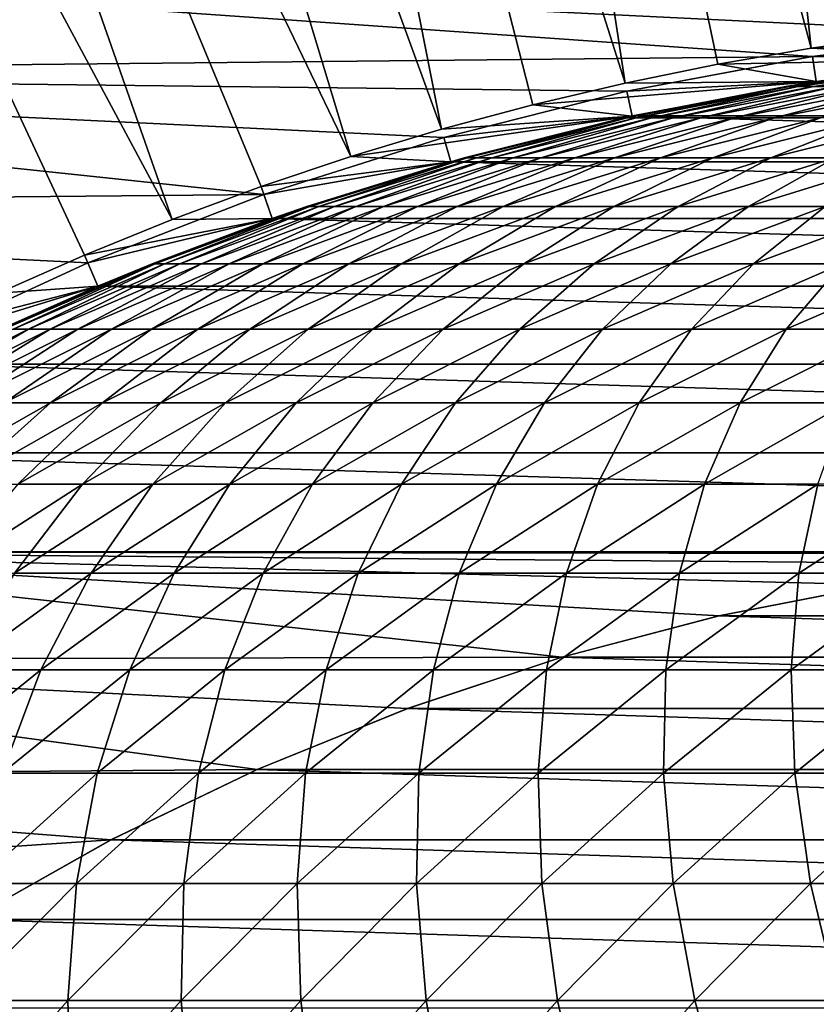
# Model space of a CAD drawing. Header units: metres. Extents: x -24 to 236, y -24 to 24.
# Tile 55 of 256: x -3.74 to -1.38, y 6.16 to 9.08. Entities that reach past the tile are written whole.
import ezdxf

# ---------------------------------------------------------------- set-up
doc = ezdxf.new("R2010")
doc.units = ezdxf.units.M
doc.layers.add('solid_10392024', color=7, linetype='CONTINUOUS')

msp = doc.modelspace()

# ---------------------------------------------------------------- linework, layer by layer
at = {"layer": 'solid_10392024'}
for points in [[(-1.936805, 13.966345, 4.4), (-0.839321, 9.061184, 9.4), (-1.164514, 14.051829, 4.4)], [(-2.703121, 13.838466, 4.4), (-1.395959, 8.992279, 9.4), (-1.936805, 13.966345, 4.4)], [(-1.936805, 13.966345, 4.4), (-1.395959, 8.992279, 9.4), (-1.11822, 9.030998, 9.4)], [(-1.936805, 13.966345, 4.4), (-1.11822, 9.030998, 9.4), (-0.839321, 9.061184, 9.4)], [(-3.46125, 13.668568, 4.4), (-1.946592, 8.889324, 9.4), (-2.703121, 13.838466, 4.4)], [(-2.703121, 13.838466, 4.4), (-1.946592, 8.889324, 9.4), (-1.671865, 8.945097, 9.4)], [(-2.703121, 13.838466, 4.4), (-1.671865, 8.945097, 9.4), (-1.395959, 8.992279, 9.4)], [(-4.2089, 13.45716, 4.4), (-2.490623, 8.752522, 9.4), (-3.46125, 13.668568, 4.4)], [(-3.46125, 13.668568, 4.4), (-2.490623, 8.752522, 9.4), (-2.21978, 8.825068, 9.4)], [(-3.46125, 13.668568, 4.4), (-2.21978, 8.825068, 9.4), (-1.946592, 8.889324, 9.4)], [(-4.943922, 13.204834, 4.4), (-2.758617, 8.671787, 9.4), (-4.2089, 13.45716, 4.4)], [(-4.2089, 13.45716, 4.4), (-2.758617, 8.671787, 9.4), (-2.490623, 8.752522, 9.4)], [(-5.663982, 12.912371, 4.4), (-3.287559, 8.485365, 9.4), (-4.943922, 13.204834, 4.4)], [(-4.943922, 13.204834, 4.4), (-3.287559, 8.485365, 9.4), (-3.024445, 8.582664, 9.4)], [(-4.943922, 13.204834, 4.4), (-3.024445, 8.582664, 9.4), (-2.758617, 8.671787, 9.4)], [(-5.663982, 12.912371, 4.4), (-3.803255, 8.267102, 9.4), (-3.547225, 8.380164, 9.4)], [(-5.663982, 12.912371, 4.4), (-3.547225, 8.380164, 9.4), (-3.287559, 8.485365, 9.4)], [(-1.392217, 8.967558), (-6.398346, 8.916892), (-5.858806, 9.280356)], [(6.398346, 8.916892), (-5.858806, 9.280356), (5.858806, 9.280356)], [(0.279591, 9.070678), (-5.858806, 9.280356), (6.398346, 8.916892)], [(-0.279591, 9.070678), (-5.858806, 9.280356), (0.279591, 9.070678)], [(-0.836992, 9.036287), (-5.858806, 9.280356), (-0.279591, 9.070678)], [(-1.392217, 8.967558), (-5.858806, 9.280356), (-0.836992, 9.036287)], [(-1.392124, 8.967575, 0.009358), (-1.392217, 8.967558), (-0.836992, 9.036287)], [(-0.837015, 9.03629, 0.009358), (-1.392124, 8.967575, 0.009358), (-0.836992, 9.036287)], [(-0.277191, 8.995729, 0.009358), (-1.392124, 8.967575, 0.009358), (-0.837015, 9.03629, 0.009358)], [(1.11822, 9.030998, 9.4), (-1.11822, 9.030998, 9.4), (-1.395959, 8.992279, 9.4)], [(-0.277191, 8.995729, 9.4), (1.11822, 9.030998, 9.4), (-1.395959, 8.992279, 9.4)], [(-0.83047, 8.961599, 9.4), (-1.395959, 8.992279, 9.4), (-1.671865, 8.945097, 9.4)], [(-0.83047, 8.961599, 9.4), (-0.277191, 8.995729, 9.4), (-1.395959, 8.992279, 9.4)], [(-0.83047, 8.961599, 0.009358), (-1.392124, 8.967575, 0.009358), (-0.277191, 8.995729, 0.009358)], [(-1.941347, 8.864882), (-6.398346, 8.916892), (-1.392217, 8.967558)], [(-1.941245, 8.864903, 0.009358), (-1.941347, 8.864882), (-1.392217, 8.967558)], [(-1.392124, 8.967575, 0.009358), (-1.941245, 8.864903, 0.009358), (-1.392217, 8.967558)], [(-1.380554, 8.893479, 0.009358), (-1.941245, 8.864903, 0.009358), (-1.392124, 8.967575, 0.009358)], [(-1.380554, 8.893479, 9.4), (-0.83047, 8.961599, 9.4), (-1.671865, 8.945097, 9.4)], [(-1.380554, 8.893479, 0.009358), (-1.392124, 8.967575, 0.009358), (-0.83047, 8.961599, 0.009358)], [(-0.830415, 8.961608, 57.5), (-0.83047, 8.961599, 9.4), (-1.380554, 8.893479, 9.4)], [(-0.987609, 8.945648, 57.5), (-0.830415, 8.961608, 57.5), (-1.380554, 8.893479, 9.4)], [(-1.380317, 8.893538), (-1.380554, 8.893479, 0.009358), (-0.83047, 8.961599, 0.009358)], [(-1.380554, 8.893479, 9.4), (-1.671865, 8.945097, 9.4), (-1.946592, 8.889324, 9.4)], [(-1.46185, 8.878983, 61.280434), (-0.978515, 8.945651, 61.278111), (-0.987609, 8.945648, 57.5)], [(-1.46185, 8.878983, 61.280434), (-1.434563, 8.878989, 65.060341), (-0.978515, 8.945651, 61.278111)], [(-1.46185, 8.878983, 61.280434), (-0.987609, 8.945648, 57.5), (-1.380525, 8.893489, 57.5)], [(-1.434563, 8.878989, 65.060341), (-0.951245, 8.945657, 65.055695), (-0.978515, 8.945651, 61.278111)], [(-1.434563, 8.878989, 65.060341), (-1.389105, 8.878996, 68.839195), (-0.951245, 8.945657, 65.055695)], [(-1.389105, 8.878996, 68.839195), (-0.905814, 8.945663, 68.83223), (-0.951245, 8.945657, 65.055695)], [(-1.389105, 8.878996, 68.839195), (-1.325492, 8.879004, 72.616478), (-0.905814, 8.945663, 68.83223)], [(-1.380525, 8.893489, 57.5), (-0.987609, 8.945648, 57.5), (-1.380554, 8.893479, 9.4)], [(-3.016048, 8.559123), (-6.915138, 8.522408), (-6.398346, 8.916892)], [(-2.483817, 8.728465), (-6.398346, 8.916892), (-1.941347, 8.864882)], [(-3.016048, 8.559123), (-6.398346, 8.916892), (-2.483817, 8.728465)], [(-1.380554, 8.893479, 9.4), (-1.946592, 8.889324, 9.4), (-2.21978, 8.825068, 9.4)], [(-1.925383, 8.791632, 9.4), (-1.380554, 8.893479, 9.4), (-2.21978, 8.825068, 9.4)], [(-1.925383, 8.791632, 0.009358), (-1.941245, 8.864903, 0.009358), (-1.380554, 8.893479, 0.009358)], [(-1.380525, 8.893489, 57.5), (-1.380554, 8.893479, 9.4), (-1.925383, 8.791632, 9.4)], [(-1.470949, 8.878982, 57.5), (-1.380525, 8.893489, 57.5), (-1.925383, 8.791632, 9.4)], [(-1.924624, 8.79179), (-1.925383, 8.791632, 0.009358), (-1.380554, 8.893479, 0.009358)], [(-1.380317, 8.893538), (-1.924624, 8.79179), (-1.380554, 8.893479, 0.009358)], [(1.924624, 8.79179), (-1.924624, 8.79179), (-1.380317, 8.893538)], [(-1.470949, 8.878982, 57.5), (-1.46185, 8.878983, 61.280434), (-1.380525, 8.893489, 57.5)], [(-2.483781, 8.728477, 0.009358), (-2.483817, 8.728465), (-1.941347, 8.864882)], [(-1.941245, 8.864903, 0.009358), (-2.483781, 8.728477, 0.009358), (-1.941347, 8.864882)], [(-1.925383, 8.791632, 0.009358), (-2.483781, 8.728477, 0.009358), (-1.941245, 8.864903, 0.009358)], [(-1.940861, 8.786221, 61.282738), (-1.46185, 8.878983, 61.280434), (-1.470949, 8.878982, 57.5)], [(-1.940861, 8.786221, 61.282738), (-1.913558, 8.786226, 65.064949), (-1.46185, 8.878983, 61.280434)], [(-1.940861, 8.786221, 61.282738), (-1.470949, 8.878982, 57.5), (-1.925398, 8.791635, 57.5)], [(-1.925398, 8.791635, 57.5), (-1.470949, 8.878982, 57.5), (-1.925383, 8.791632, 9.4)], [(-1.913558, 8.786226, 65.064949), (-1.434563, 8.878989, 65.060341), (-1.46185, 8.878983, 61.280434)], [(-1.913558, 8.786226, 65.064949), (-1.868072, 8.786233, 68.846107), (-1.434563, 8.878989, 65.060341)], [(-1.868072, 8.786233, 68.846107), (-1.389105, 8.878996, 68.839195), (-1.434563, 8.878989, 65.060341)], [(-1.868072, 8.786233, 68.846107), (-1.804421, 8.78624, 72.625694), (-1.389105, 8.878996, 68.839195)], [(-1.804421, 8.78624, 72.625694), (-1.325492, 8.879004, 72.616478), (-1.389105, 8.878996, 68.839195)], [(-1.804421, 8.78624, 72.625694), (-1.722621, 8.786245, 76.403191), (-1.325492, 8.879004, 72.616478)], [(-1.722621, 8.786245, 76.403191), (-1.243742, 8.879008, 76.39167), (-1.325492, 8.879004, 72.616478)], [(-1.722621, 8.786245, 76.403191), (-1.622689, 8.786248, 80.178062), (-1.243742, 8.879008, 76.39167)], [(-1.622689, 8.786248, 80.178062), (-1.143871, 8.879011, 80.16423), (-1.243742, 8.879008, 76.39167)], [(-1.622689, 8.786248, 80.178062), (-1.504641, 8.786249, 83.949799), (-1.143871, 8.879011, 80.16423)], [(-1.504641, 8.786249, 83.949799), (-1.025895, 8.879012, 83.933655), (-1.143871, 8.879011, 80.16423)], [(-1.504641, 8.786249, 83.949799), (-1.368493, 8.786246, 87.717865), (-1.025895, 8.879012, 83.933655)], [(-1.925383, 8.791632, 9.4), (-2.21978, 8.825068, 9.4), (-2.490623, 8.752522, 9.4)], [(-1.925383, 8.791632, 9.4), (-2.490623, 8.752522, 9.4), (-2.758617, 8.671787, 9.4)], [(-2.462918, 8.656441, 9.4), (-1.925383, 8.791632, 9.4), (-2.758617, 8.671787, 9.4)], [(-2.462918, 8.656441, 0.009358), (-2.483781, 8.728477, 0.009358), (-1.925383, 8.791632, 0.009358)], [(-1.925398, 8.791635, 57.5), (-1.925383, 8.791632, 9.4), (-2.462918, 8.656441, 9.4)], [(-1.949966, 8.786219, 57.5), (-1.925398, 8.791635, 57.5), (-2.462918, 8.656441, 9.4)], [(-2.462766, 8.656474), (-2.462918, 8.656441, 0.009358), (-1.925383, 8.791632, 0.009358)], [(-2.423252, 8.667632, 57.5), (-1.949966, 8.786219, 57.5), (-2.462918, 8.656441, 9.4)], [(-1.924624, 8.79179), (-2.462766, 8.656474), (-1.925383, 8.791632, 0.009358)], [(2.462766, 8.656474), (-2.462766, 8.656474), (-1.924624, 8.79179)], [(-2.414142, 8.667635, 61.285011), (-1.949966, 8.786219, 57.5), (-2.423252, 8.667632, 57.5)], [(-2.414142, 8.667635, 61.285011), (-1.940861, 8.786221, 61.282738), (-1.949966, 8.786219, 57.5)], [(-2.414142, 8.667635, 61.285011), (-2.386822, 8.66764, 65.069496), (-1.940861, 8.786221, 61.282738)], [(-2.386822, 8.66764, 65.069496), (-1.913558, 8.786226, 65.064949), (-1.940861, 8.786221, 61.282738)], [(-2.386822, 8.66764, 65.069496), (-2.341309, 8.667647, 68.852928), (-1.913558, 8.786226, 65.064949)], [(-2.341309, 8.667647, 68.852928), (-1.868072, 8.786233, 68.846107), (-1.913558, 8.786226, 65.064949)], [(-2.341309, 8.667647, 68.852928), (-2.27762, 8.667654, 72.634796), (-1.868072, 8.786233, 68.846107)], [(-2.27762, 8.667654, 72.634796), (-1.804421, 8.78624, 72.625694), (-1.868072, 8.786233, 68.846107)], [(-2.27762, 8.667654, 72.634796), (-2.195771, 8.667659, 76.414566), (-1.804421, 8.78624, 72.625694)], [(-2.195771, 8.667659, 76.414566), (-1.722621, 8.786245, 76.403191), (-1.804421, 8.78624, 72.625694)], [(-2.195771, 8.667659, 76.414566), (-2.095778, 8.667662, 80.191727), (-1.722621, 8.786245, 76.403191)], [(-2.095778, 8.667662, 80.191727), (-1.622689, 8.786248, 80.178062), (-1.722621, 8.786245, 76.403191)], [(-2.095778, 8.667662, 80.191727), (-1.977659, 8.667663, 83.965744), (-1.622689, 8.786248, 80.178062)], [(-1.977659, 8.667663, 83.965744), (-1.504641, 8.786249, 83.949799), (-1.622689, 8.786248, 80.178062)], [(-1.977659, 8.667663, 83.965744), (-1.841428, 8.66766, 87.736099), (-1.504641, 8.786249, 83.949799)], [(-1.949966, 8.786219, 57.5), (-1.940861, 8.786221, 61.282738), (-1.925398, 8.791635, 57.5)], [(2.462766, 8.656474), (-1.924624, 8.79179), (1.924624, 8.79179)], [(-1.841428, 8.66766, 87.736099), (-1.368493, 8.786246, 87.717865), (-1.504641, 8.786249, 83.949799)], [(-1.841428, 8.66766, 87.736099), (-1.687104, 8.667656, 91.502274), (-1.368493, 8.786246, 87.717865)], [(-1.687104, 8.667656, 91.502274), (-1.214263, 8.786242, 91.48175), (-1.368493, 8.786246, 87.717865)], [(-1.687104, 8.667656, 91.502274), (-1.514702, 8.66765, 95.263741), (-1.214263, 8.786242, 91.48175)], [(-1.514702, 8.66765, 95.263741), (-1.041966, 8.786236, 95.240921), (-1.214263, 8.786242, 91.48175)], [(-1.514702, 8.66765, 95.263741), (-1.324239, 8.667644, 99.019981), (-1.041966, 8.786236, 95.240921)], [(-2.483781, 8.728477, 0.009358), (-3.016136, 8.559085, 0.009358), (-2.483817, 8.728465)], [(-2.462918, 8.656441, 0.009358), (-3.016136, 8.559085, 0.009358), (-2.483781, 8.728477, 0.009358)], [(-3.016136, 8.559085, 0.009358), (-3.016048, 8.559123), (-2.483817, 8.728465)], [(-2.462918, 8.656441, 9.4), (-2.758617, 8.671787, 9.4), (-3.024445, 8.582664, 9.4)], [(-2.991145, 8.488405, 9.4), (-2.462918, 8.656441, 9.4), (-3.024445, 8.582664, 9.4)], [(-2.991145, 8.488405, 0.009358), (-3.016136, 8.559085, 0.009358), (-2.462918, 8.656441, 0.009358)], [(-2.462766, 8.656474), (-2.991777, 8.488186), (-2.462918, 8.656441, 0.009358)], [(2.991777, 8.488186), (-2.991777, 8.488186), (-2.462766, 8.656474)], [(-2.991777, 8.488186), (-2.991145, 8.488405, 0.009358), (-2.462918, 8.656441, 0.009358)], [(-2.462967, 8.656431, 57.5), (-2.462918, 8.656441, 9.4), (-2.991145, 8.488405, 9.4)], [(-2.889416, 8.523572, 57.5), (-2.462967, 8.656431, 57.5), (-2.991145, 8.488405, 9.4)], [(-2.889416, 8.523572, 57.5), (-2.8803, 8.523574, 61.287251), (-2.462967, 8.656431, 57.5)], [(-2.8803, 8.523574, 61.287251), (-2.414142, 8.667635, 61.285011), (-2.423252, 8.667632, 57.5)], [(-2.8803, 8.523574, 61.287251), (-2.852965, 8.52358, 65.073975), (-2.414142, 8.667635, 61.285011)], [(-2.8803, 8.523574, 61.287251), (-2.423252, 8.667632, 57.5), (-2.462967, 8.656431, 57.5)], [(-2.852965, 8.52358, 65.073975), (-2.386822, 8.66764, 65.069496), (-2.414142, 8.667635, 61.285011)], [(-2.852965, 8.52358, 65.073975), (-2.807425, 8.523586, 68.859657), (-2.386822, 8.66764, 65.069496)], [(-2.807425, 8.523586, 68.859657), (-2.341309, 8.667647, 68.852928), (-2.386822, 8.66764, 65.069496)], [(-2.807425, 8.523586, 68.859657), (-2.743699, 8.523593, 72.643761), (-2.341309, 8.667647, 68.852928)], [(-2.743699, 8.523593, 72.643761), (-2.27762, 8.667654, 72.634796), (-2.341309, 8.667647, 68.852928)], [(-2.743699, 8.523593, 72.643761), (-2.661801, 8.523598, 76.425781), (-2.27762, 8.667654, 72.634796)], [(-2.661801, 8.523598, 76.425781), (-2.195771, 8.667659, 76.414566), (-2.27762, 8.667654, 72.634796)], [(-2.661801, 8.523598, 76.425781), (-2.561749, 8.523601, 80.205185), (-2.195771, 8.667659, 76.414566)], [(-2.561749, 8.523601, 80.205185), (-2.095778, 8.667662, 80.191727), (-2.195771, 8.667659, 76.414566)], [(-2.561749, 8.523601, 80.205185), (-2.443559, 8.523602, 83.981453), (-2.095778, 8.667662, 80.191727)], [(-2.462967, 8.656431, 57.5), (-2.423252, 8.667632, 57.5), (-2.462918, 8.656441, 9.4)], [(2.991777, 8.488186), (-2.462766, 8.656474), (2.462766, 8.656474)], [(-2.443559, 8.523602, 83.981453), (-1.977659, 8.667663, 83.965744), (-2.095778, 8.667662, 80.191727)], [(-2.443559, 8.523602, 83.981453), (-2.307247, 8.5236, 87.754059), (-1.977659, 8.667663, 83.965744)], [(-2.307247, 8.5236, 87.754059), (-1.841428, 8.66766, 87.736099), (-1.977659, 8.667663, 83.965744)], [(-2.307247, 8.5236, 87.754059), (-2.15283, 8.523595, 91.522491), (-1.841428, 8.66766, 87.736099)], [(-2.15283, 8.523595, 91.522491), (-1.687104, 8.667656, 91.502274), (-1.841428, 8.66766, 87.736099)], [(-2.15283, 8.523595, 91.522491), (-1.980324, 8.523589, 95.286224), (-1.687104, 8.667656, 91.502274)], [(-1.980324, 8.523589, 95.286224), (-1.514702, 8.66765, 95.263741), (-1.687104, 8.667656, 91.502274)], [(-1.980324, 8.523589, 95.286224), (-1.789746, 8.523582, 99.044731), (-1.514702, 8.66765, 95.263741)], [(-1.789746, 8.523582, 99.044731), (-1.324239, 8.667644, 99.019981), (-1.514702, 8.66765, 95.263741)], [(-1.789746, 8.523582, 99.044731), (-1.581111, 8.523578, 102.797493), (-1.324239, 8.667644, 99.019981)], [(-1.581111, 8.523578, 102.797493), (-1.115731, 8.667638, 102.77047), (-1.324239, 8.667644, 99.019981)], [(-1.581111, 8.523578, 102.797493), (-1.354437, 8.523575, 106.543983), (-1.115731, 8.667638, 102.77047)], [(-2.991145, 8.488405, 9.4), (-3.024445, 8.582664, 9.4), (-3.287559, 8.485365, 9.4)], [(-3.537282, 8.357227), (-6.915138, 8.522408), (-3.016048, 8.559123)], [(-3.016136, 8.559085, 0.009358), (-3.53748, 8.357141, 0.009358), (-3.537282, 8.357227)], [(-2.991145, 8.488405, 0.009358), (-3.53748, 8.357141, 0.009358), (-3.016136, 8.559085, 0.009358)], [(-3.016136, 8.559085, 0.009358), (-3.537282, 8.357227), (-3.016048, 8.559123)], [(-4.044928, 8.123631), (-6.915138, 8.522408), (-3.537282, 8.357227)], [(-3.337967, 8.354463, 61.289452), (-2.8803, 8.523574, 61.287251), (-2.889416, 8.523572, 57.5)], [(-3.337967, 8.354463, 61.289452), (-3.310616, 8.354467, 65.078377), (-2.8803, 8.523574, 61.287251)], [(-3.337967, 8.354463, 61.289452), (-2.889416, 8.523572, 57.5), (-2.991193, 8.48839, 57.5)], [(-3.310616, 8.354467, 65.078377), (-2.852965, 8.52358, 65.073975), (-2.8803, 8.523574, 61.287251)], [(-3.310616, 8.354467, 65.078377), (-3.26505, 8.354474, 68.866257), (-2.852965, 8.52358, 65.073975)], [(-3.26505, 8.354474, 68.866257), (-2.807425, 8.523586, 68.859657), (-2.852965, 8.52358, 65.073975)], [(-3.26505, 8.354474, 68.866257), (-3.201286, 8.354481, 72.652565), (-2.807425, 8.523586, 68.859657)], [(-3.201286, 8.354481, 72.652565), (-2.743699, 8.523593, 72.643761), (-2.807425, 8.523586, 68.859657)], [(-3.201286, 8.354481, 72.652565), (-3.119341, 8.354486, 76.436783), (-2.743699, 8.523593, 72.643761)], [(-3.119341, 8.354486, 76.436783), (-2.661801, 8.523598, 76.425781), (-2.743699, 8.523593, 72.643761)], [(-3.119341, 8.354486, 76.436783), (-3.019231, 8.354488, 80.218399), (-2.661801, 8.523598, 76.425781)], [(-3.019231, 8.354488, 80.218399), (-2.561749, 8.523601, 80.205185), (-2.661801, 8.523598, 76.425781)], [(-3.019231, 8.354488, 80.218399), (-2.900972, 8.354489, 83.996872), (-2.561749, 8.523601, 80.205185)], [(-2.991193, 8.48839, 57.5), (-2.889416, 8.523572, 57.5), (-2.991145, 8.488405, 9.4)], [(-2.900972, 8.354489, 83.996872), (-2.443559, 8.523602, 83.981453), (-2.561749, 8.523601, 80.205185)], [(-2.900972, 8.354489, 83.996872), (-2.76458, 8.354487, 87.771698), (-2.443559, 8.523602, 83.981453)], [(-2.76458, 8.354487, 87.771698), (-2.307247, 8.5236, 87.754059), (-2.443559, 8.523602, 83.981453)], [(-2.76458, 8.354487, 87.771698), (-2.610072, 8.354483, 91.542343), (-2.307247, 8.5236, 87.754059)], [(-2.610072, 8.354483, 91.542343), (-2.15283, 8.523595, 91.522491), (-2.307247, 8.5236, 87.754059)], [(-2.610072, 8.354483, 91.542343), (-2.437464, 8.354477, 95.308296), (-2.15283, 8.523595, 91.522491)], [(-2.437464, 8.354477, 95.308296), (-1.980324, 8.523589, 95.286224), (-2.15283, 8.523595, 91.522491)], [(-2.437464, 8.354477, 95.308296), (-2.246773, 8.354471, 99.069023), (-1.980324, 8.523589, 95.286224)], [(-2.246773, 8.354471, 99.069023), (-1.789746, 8.523582, 99.044731), (-1.980324, 8.523589, 95.286224)], [(-2.246773, 8.354471, 99.069023), (-2.038014, 8.354465, 102.824013), (-1.789746, 8.523582, 99.044731)], [(-2.038014, 8.354465, 102.824013), (-1.581111, 8.523578, 102.797493), (-1.789746, 8.523582, 99.044731)], [(-2.038014, 8.354465, 102.824013), (-1.811205, 8.354463, 106.572746), (-1.581111, 8.523578, 102.797493)], [(-1.811205, 8.354463, 106.572746), (-1.354437, 8.523575, 106.543983), (-1.581111, 8.523578, 102.797493)], [(-1.811205, 8.354463, 106.572746), (-1.566363, 8.354465, 110.31469), (-1.354437, 8.523575, 106.543983)], [(-1.566363, 8.354465, 110.31469), (-1.109742, 8.523577, 110.283691), (-1.354437, 8.523575, 106.543983)], [(-1.566363, 8.354465, 110.31469), (-1.303525, 8.354471, 114.049347), (-1.109742, 8.523577, 110.283691)], [(-2.991145, 8.488405, 9.4), (-3.287559, 8.485365, 9.4), (-3.547225, 8.380164, 9.4)], [(-3.508083, 8.288145, 9.4), (-2.991145, 8.488405, 9.4), (-3.547225, 8.380164, 9.4)], [(-3.508083, 8.288145, 0.009358), (-3.53748, 8.357141, 0.009358), (-2.991145, 8.488405, 0.009358)], [(-2.991777, 8.488186), (-3.508648, 8.287905), (-3.508083, 8.288145, 0.009358)], [(3.508648, 8.287905), (-3.508648, 8.287905), (-2.991777, 8.488186)], [(-2.991193, 8.48839, 57.5), (-2.991145, 8.488405, 9.4), (-3.508083, 8.288145, 9.4)], [(-2.991777, 8.488186), (-3.508083, 8.288145, 0.009358), (-2.991145, 8.488405, 0.009358)], [(-3.347088, 8.35446, 57.5), (-2.991193, 8.48839, 57.5), (-3.508083, 8.288145, 9.4)], [(-3.347088, 8.35446, 57.5), (-3.337967, 8.354463, 61.289452), (-2.991193, 8.48839, 57.5)], [(3.508648, 8.287905), (-2.991777, 8.488186), (2.991777, 8.488186)], [(-3.508083, 8.288145, 9.4), (-3.547225, 8.380164, 9.4), (-3.803255, 8.267102, 9.4)], [(-3.53748, 8.357141, 0.009358), (-4.04501, 8.1236, 0.009358), (-4.044928, 8.123631)], [(-3.508083, 8.288145, 0.009358), (-4.04501, 8.1236, 0.009358), (-3.53748, 8.357141, 0.009358)], [(-3.53748, 8.357141, 0.009358), (-4.044928, 8.123631), (-3.537282, 8.357227)], [(-3.785796, 8.160796, 61.291603), (-3.337967, 8.354463, 61.289452), (-3.347088, 8.35446, 57.5)], [(-3.785796, 8.160796, 61.291603), (-3.75843, 8.160802, 65.08268), (-3.337967, 8.354463, 61.289452)], [(-3.785796, 8.160796, 61.291603), (-3.347088, 8.35446, 57.5), (-3.508073, 8.28815, 57.5)], [(-3.75843, 8.160802, 65.08268), (-3.310616, 8.354467, 65.078377), (-3.337967, 8.354463, 61.289452)], [(-3.75843, 8.160802, 65.08268), (-3.712838, 8.160809, 68.872711), (-3.310616, 8.354467, 65.078377)], [(-3.712838, 8.160809, 68.872711), (-3.26505, 8.354474, 68.866257), (-3.310616, 8.354467, 65.078377)], [(-3.712838, 8.160809, 68.872711), (-3.649039, 8.160814, 72.661179), (-3.26505, 8.354474, 68.866257)], [(-3.649039, 8.160814, 72.661179), (-3.201286, 8.354481, 72.652565), (-3.26505, 8.354474, 68.866257)], [(-3.649039, 8.160814, 72.661179), (-3.567047, 8.160819, 76.447556), (-3.201286, 8.354481, 72.652565)], [(-3.567047, 8.160819, 76.447556), (-3.119341, 8.354486, 76.436783), (-3.201286, 8.354481, 72.652565)], [(-3.567047, 8.160819, 76.447556), (-3.46688, 8.160822, 80.231323), (-3.119341, 8.354486, 76.436783)], [(-3.508073, 8.28815, 57.5), (-3.347088, 8.35446, 57.5), (-3.508083, 8.288145, 9.4)], [(-3.46688, 8.160822, 80.231323), (-3.019231, 8.354488, 80.218399), (-3.119341, 8.354486, 76.436783)], [(-3.46688, 8.160822, 80.231323), (-3.348553, 8.160823, 84.011963), (-3.019231, 8.354488, 80.218399)], [(-3.348553, 8.160823, 84.011963), (-2.900972, 8.354489, 83.996872), (-3.019231, 8.354488, 80.218399)], [(-3.348553, 8.160823, 84.011963), (-3.212083, 8.160821, 87.788948), (-2.900972, 8.354489, 83.996872)], [(-3.212083, 8.160821, 87.788948), (-2.76458, 8.354487, 87.771698), (-2.900972, 8.354489, 83.996872)], [(-3.212083, 8.160821, 87.788948), (-3.057486, 8.160816, 91.561768), (-2.76458, 8.354487, 87.771698)], [(-3.057486, 8.160816, 91.561768), (-2.610072, 8.354483, 91.542343), (-2.76458, 8.354487, 87.771698)], [(-3.057486, 8.160816, 91.561768), (-2.884778, 8.16081, 95.329887), (-2.610072, 8.354483, 91.542343)], [(-2.884778, 8.16081, 95.329887), (-2.437464, 8.354477, 95.308296), (-2.610072, 8.354483, 91.542343)], [(-2.884778, 8.16081, 95.329887), (-2.693976, 8.160805, 99.092796), (-2.437464, 8.354477, 95.308296)], [(-2.693976, 8.160805, 99.092796), (-2.246773, 8.354471, 99.069023), (-2.437464, 8.354477, 95.308296)], [(-2.693976, 8.160805, 99.092796), (-2.485096, 8.1608, 102.849976), (-2.246773, 8.354471, 99.069023)], [(-2.485096, 8.1608, 102.849976), (-2.038014, 8.354465, 102.824013), (-2.246773, 8.354471, 99.069023)], [(-2.485096, 8.1608, 102.849976), (-2.258154, 8.160797, 106.600891), (-2.038014, 8.354465, 102.824013)], [(-2.258154, 8.160797, 106.600891), (-1.811205, 8.354463, 106.572746), (-2.038014, 8.354465, 102.824013)], [(-2.258154, 8.160797, 106.600891), (-2.013169, 8.160799, 110.345032), (-1.811205, 8.354463, 106.572746)], [(-2.013169, 8.160799, 110.345032), (-1.566363, 8.354465, 110.31469), (-1.811205, 8.354463, 106.572746)], [(-2.013169, 8.160799, 110.345032), (-1.750177, 8.160805, 114.081879), (-1.566363, 8.354465, 110.31469)], [(-1.750177, 8.160805, 114.081879), (-1.303525, 8.354471, 114.049347), (-1.566363, 8.354465, 110.31469)], [(-1.750177, 8.160805, 114.081879), (-1.469226, 8.160812, 117.810936), (-1.303525, 8.354471, 114.049347)], [(-1.469226, 8.160812, 117.810936), (-1.022741, 8.354479, 117.776192), (-1.303525, 8.354471, 114.049347)], [(-1.469226, 8.160812, 117.810936), (-1.170365, 8.16082, 121.531685), (-1.022741, 8.354479, 117.776192)], [(-3.508083, 8.288145, 9.4), (-3.803255, 8.267102, 9.4), (-4.056153, 8.145979, 9.4)], [(-4.011693, 8.056443, 9.4), (-3.508083, 8.288145, 9.4), (-4.056153, 8.145979, 9.4)], [(-4.011693, 8.056443, 0.009358), (-4.04501, 8.1236, 0.009358), (-3.508083, 8.288145, 0.009358)], [(-3.508073, 8.28815, 57.5), (-3.508083, 8.288145, 9.4), (-4.011693, 8.056443, 9.4)], [(-3.794922, 8.160794, 57.5), (-3.508073, 8.28815, 57.5), (-4.011693, 8.056443, 9.4)], [(-4.011116, 8.056745), (-4.011693, 8.056443, 0.009358), (-3.508083, 8.288145, 0.009358)], [(-3.508648, 8.287905), (-4.011116, 8.056745), (-3.508083, 8.288145, 0.009358)], [(4.011116, 8.056745), (-4.011116, 8.056745), (-3.508648, 8.287905)], [(-3.794922, 8.160794, 57.5), (-3.785796, 8.160796, 61.291603), (-3.508073, 8.28815, 57.5)], [(4.011116, 8.056745), (-3.508648, 8.287905), (3.508648, 8.287905)], [(-4.149475, 7.943157, 68.879013), (-3.712838, 8.160809, 68.872711), (-3.75843, 8.160802, 65.08268)], [(-4.149475, 7.943157, 68.879013), (-4.085639, 7.943163, 72.669579), (-3.712838, 8.160809, 68.872711)], [(-4.085639, 7.943163, 72.669579), (-3.649039, 8.160814, 72.661179), (-3.712838, 8.160809, 68.872711)], [(-4.085639, 7.943163, 72.669579), (-4.003603, 7.943168, 76.458054), (-3.649039, 8.160814, 72.661179)], [(-4.003603, 7.943168, 76.458054), (-3.567047, 8.160819, 76.447556), (-3.649039, 8.160814, 72.661179)], [(-4.003603, 7.943168, 76.458054), (-3.903379, 7.943171, 80.243935), (-3.567047, 8.160819, 76.447556)], [(-3.903379, 7.943171, 80.243935), (-3.46688, 8.160822, 80.231323), (-3.567047, 8.160819, 76.447556)], [(-3.903379, 7.943171, 80.243935), (-3.784987, 7.943171, 84.02668), (-3.46688, 8.160822, 80.231323)], [(-3.784987, 7.943171, 84.02668), (-3.348553, 8.160823, 84.011963), (-3.46688, 8.160822, 80.231323)], [(-3.784987, 7.943171, 84.02668), (-3.64844, 7.943169, 87.805779), (-3.348553, 8.160823, 84.011963)], [(-3.64844, 7.943169, 87.805779), (-3.212083, 8.160821, 87.788948), (-3.348553, 8.160823, 84.011963)], [(-3.64844, 7.943169, 87.805779), (-3.493757, 7.943165, 91.580704), (-3.212083, 8.160821, 87.788948)], [(-3.493757, 7.943165, 91.580704), (-3.057486, 8.160816, 91.561768), (-3.212083, 8.160821, 87.788948)], [(-3.493757, 7.943165, 91.580704), (-3.320952, 7.94316, 95.350952), (-3.057486, 8.160816, 91.561768)], [(-3.320952, 7.94316, 95.350952), (-2.884778, 8.16081, 95.329887), (-3.057486, 8.160816, 91.561768)], [(-3.320952, 7.94316, 95.350952), (-3.130042, 7.943154, 99.115982), (-2.884778, 8.16081, 95.329887)], [(-3.130042, 7.943154, 99.115982), (-2.693976, 8.160805, 99.092796), (-2.884778, 8.16081, 95.329887)], [(-3.130042, 7.943154, 99.115982), (-2.921043, 7.943149, 102.875282), (-2.693976, 8.160805, 99.092796)], [(-2.921043, 7.943149, 102.875282), (-2.485096, 8.1608, 102.849976), (-2.693976, 8.160805, 99.092796)], [(-2.921043, 7.943149, 102.875282), (-2.693973, 7.943147, 106.628334), (-2.485096, 8.1608, 102.849976)], [(-2.693973, 7.943147, 106.628334), (-2.258154, 8.160797, 106.600891), (-2.485096, 8.1608, 102.849976)], [(-2.693973, 7.943147, 106.628334), (-2.448847, 7.943149, 110.374611), (-2.258154, 8.160797, 106.600891)], [(-2.448847, 7.943149, 110.374611), (-2.013169, 8.160799, 110.345032), (-2.258154, 8.160797, 106.600891)], [(-2.448847, 7.943149, 110.374611), (-2.185704, 7.943154, 114.113609), (-2.013169, 8.160799, 110.345032)], [(-2.185704, 7.943154, 114.113609), (-1.750177, 8.160805, 114.081879), (-2.013169, 8.160799, 110.345032)], [(-2.185704, 7.943154, 114.113609), (-1.904592, 7.943161, 117.84481), (-1.750177, 8.160805, 114.081879)], [(-1.904592, 7.943161, 117.84481), (-1.469226, 8.160812, 117.810936), (-1.750177, 8.160805, 114.081879)], [(-1.904592, 7.943161, 117.84481), (-1.605558, 7.943169, 121.567719), (-1.469226, 8.160812, 117.810936)], [(-1.605558, 7.943169, 121.567719), (-1.170365, 8.16082, 121.531685), (-1.469226, 8.160812, 117.810936)], [(-1.605558, 7.943169, 121.567719), (-1.28865, 7.943174, 125.281822), (-1.170365, 8.16082, 121.531685)], [(4.499504, 7.794505), (-4.499504, 7.794505), (-4.011116, 8.056745)], [(4.499504, 7.794505), (-4.011116, 8.056745), (4.011116, 8.056745)], [(-4.07237, 7.702173, 87.822121), (-3.64844, 7.943169, 87.805779), (-3.784987, 7.943171, 84.02668)], [(-4.07237, 7.702173, 87.822121), (-3.917602, 7.702168, 91.599106), (-3.64844, 7.943169, 87.805779)], [(-3.917602, 7.702168, 91.599106), (-3.493757, 7.943165, 91.580704), (-3.64844, 7.943169, 87.805779)], [(-3.917602, 7.702168, 91.599106), (-3.744703, 7.702163, 95.371407), (-3.493757, 7.943165, 91.580704)], [(-3.744703, 7.702163, 95.371407), (-3.320952, 7.94316, 95.350952), (-3.493757, 7.943165, 91.580704)], [(-3.744703, 7.702163, 95.371407), (-3.553688, 7.702157, 99.138504), (-3.320952, 7.94316, 95.350952)], [(-3.553688, 7.702157, 99.138504), (-3.130042, 7.943154, 99.115982), (-3.320952, 7.94316, 95.350952)], [(-3.553688, 7.702157, 99.138504), (-3.344575, 7.702153, 102.899872), (-3.130042, 7.943154, 99.115982)], [(-3.344575, 7.702153, 102.899872), (-2.921043, 7.943149, 102.875282), (-3.130042, 7.943154, 99.115982)], [(-3.344575, 7.702153, 102.899872), (-3.117378, 7.70215, 106.654991), (-2.921043, 7.943149, 102.875282)], [(-3.117378, 7.70215, 106.654991), (-2.693973, 7.943147, 106.628334), (-2.921043, 7.943149, 102.875282)], [(-3.117378, 7.70215, 106.654991), (-2.872117, 7.702153, 110.403351), (-2.693973, 7.943147, 106.628334)], [(-2.872117, 7.702153, 110.403351), (-2.448847, 7.943149, 110.374611), (-2.693973, 7.943147, 106.628334)], [(-2.872117, 7.702153, 110.403351), (-2.608828, 7.702158, 114.144432), (-2.448847, 7.943149, 110.374611)], [(-2.608828, 7.702158, 114.144432), (-2.185704, 7.943154, 114.113609), (-2.448847, 7.943149, 110.374611)], [(-2.608828, 7.702158, 114.144432), (-2.327558, 7.702165, 117.877724), (-2.185704, 7.943154, 114.113609)], [(-2.327558, 7.702165, 117.877724), (-1.904592, 7.943161, 117.84481), (-2.185704, 7.943154, 114.113609)], [(-2.327558, 7.702165, 117.877724), (-2.028356, 7.702172, 121.60273), (-1.904592, 7.943161, 117.84481)], [(-2.028356, 7.702172, 121.60273), (-1.605558, 7.943169, 121.567719), (-1.904592, 7.943161, 117.84481)], [(-2.028356, 7.702172, 121.60273), (-1.711269, 7.702177, 125.318939), (-1.605558, 7.943169, 121.567719)], [(-1.711269, 7.702177, 125.318939), (-1.28865, 7.943174, 125.281822), (-1.605558, 7.943169, 121.567719)], [(-1.711269, 7.702177, 125.318939), (-1.376345, 7.70218, 129.025833), (-1.28865, 7.943174, 125.281822)], [(4.971456, 7.502286), (-4.971456, 7.502286), (-4.499504, 7.794505)], [(4.971456, 7.502286), (-4.499504, 7.794505), (4.499504, 7.794505)], [(-3.96367, 7.438525, 99.160294), (-3.553688, 7.702157, 99.138504), (-3.744703, 7.702163, 95.371407)], [(-3.96367, 7.438525, 99.160294), (-3.754446, 7.43852, 102.923668), (-3.553688, 7.702157, 99.138504)], [(-3.754446, 7.43852, 102.923668), (-3.344575, 7.702153, 102.899872), (-3.553688, 7.702157, 99.138504)], [(-3.754446, 7.43852, 102.923668), (-3.527128, 7.438518, 106.680794), (-3.344575, 7.702153, 102.899872)], [(-3.527128, 7.438518, 106.680794), (-3.117378, 7.70215, 106.654991), (-3.344575, 7.702153, 102.899872)], [(-3.527128, 7.438518, 106.680794), (-3.281735, 7.438519, 110.43116), (-3.117378, 7.70215, 106.654991)], [(-3.281735, 7.438519, 110.43116), (-2.872117, 7.702153, 110.403351), (-3.117378, 7.70215, 106.654991)], [(-3.281735, 7.438519, 110.43116), (-3.018304, 7.438525, 114.174255), (-2.872117, 7.702153, 110.403351)], [(-3.018304, 7.438525, 114.174255), (-2.608828, 7.702158, 114.144432), (-2.872117, 7.702153, 110.403351)], [(-3.018304, 7.438525, 114.174255), (-2.736882, 7.438532, 117.909576), (-2.608828, 7.702158, 114.144432)], [(-2.736882, 7.438532, 117.909576), (-2.327558, 7.702165, 117.877724), (-2.608828, 7.702158, 114.144432)], [(-2.736882, 7.438532, 117.909576), (-2.437516, 7.438538, 121.636612), (-2.327558, 7.702165, 117.877724)], [(-2.437516, 7.438538, 121.636612), (-2.028356, 7.702172, 121.60273), (-2.327558, 7.702165, 117.877724)], [(-2.437516, 7.438538, 121.636612), (-2.120256, 7.438543, 125.354858), (-2.028356, 7.702172, 121.60273)], [(-2.120256, 7.438543, 125.354858), (-1.711269, 7.702177, 125.318939), (-2.028356, 7.702172, 121.60273)], [(-2.120256, 7.438543, 125.354858), (-1.785148, 7.438546, 129.063797), (-1.711269, 7.702177, 125.318939)], [(-1.785148, 7.438546, 129.063797), (-1.376345, 7.70218, 129.025833), (-1.711269, 7.702177, 125.318939)], [(-1.785148, 7.438546, 129.063797), (-1.432239, 7.438546, 132.762939), (-1.376345, 7.70218, 129.025833)], [(-1.432239, 7.438546, 132.762939), (-1.023633, 7.70218, 132.722931), (-1.376345, 7.70218, 129.025833)], [(-1.432239, 7.438546, 132.762939), (-1.061579, 7.438543, 136.451767), (-1.023633, 7.70218, 132.722931)], [(-2.133915, 7.19001), (-5.424272, 7.18173), (-4.971456, 7.502286)], [(-0.240831, 7.496129), (-4.971456, 7.502286), (4.971456, 7.502286)], [(-0.720831, 7.465271), (-4.971456, 7.502286), (-0.240831, 7.496129)], [(-1.196781, 7.403913), (-4.971456, 7.502286), (-0.720831, 7.465271)], [(-1.66828, 7.312086), (-4.971456, 7.502286), (-1.196781, 7.403913)], [(-2.133915, 7.19001), (-4.971456, 7.502286), (-1.66828, 7.312086)], [(-3.922016, 7.153023, 106.705658), (-3.527128, 7.438518, 106.680794), (-3.754446, 7.43852, 102.923668)], [(-3.922016, 7.153023, 106.705658), (-3.676497, 7.153025, 110.457962), (-3.527128, 7.438518, 106.680794)], [(-3.676497, 7.153025, 110.457962), (-3.281735, 7.438519, 110.43116), (-3.527128, 7.438518, 106.680794)], [(-3.676497, 7.153025, 110.457962), (-3.412929, 7.153029, 114.203003), (-3.281735, 7.438519, 110.43116)], [(-3.412929, 7.153029, 114.203003), (-3.018304, 7.438525, 114.174255), (-3.281735, 7.438519, 110.43116)], [(-3.412929, 7.153029, 114.203003), (-3.13136, 7.153036, 117.940277), (-3.018304, 7.438525, 114.174255)], [(-3.13136, 7.153036, 117.940277), (-2.736882, 7.438532, 117.909576), (-3.018304, 7.438525, 114.174255)], [(-3.13136, 7.153036, 117.940277), (-2.831838, 7.153042, 121.669266), (-2.736882, 7.438532, 117.909576)], [(-2.831838, 7.153042, 121.669266), (-2.437516, 7.438538, 121.636612), (-2.736882, 7.438532, 117.909576)], [(-2.831838, 7.153042, 121.669266), (-2.51441, 7.153047, 125.389473), (-2.437516, 7.438538, 121.636612)], [(-2.51441, 7.153047, 125.389473), (-2.120256, 7.438543, 125.354858), (-2.437516, 7.438538, 121.636612)], [(-2.51441, 7.153047, 125.389473), (-2.179124, 7.15305, 129.100388), (-2.120256, 7.438543, 125.354858)], [(-2.179124, 7.15305, 129.100388), (-1.785148, 7.438546, 129.063797), (-2.120256, 7.438543, 125.354858)], [(-2.179124, 7.15305, 129.100388), (-1.826026, 7.15305, 132.801514), (-1.785148, 7.438546, 129.063797)], [(-1.826026, 7.15305, 132.801514), (-1.432239, 7.438546, 132.762939), (-1.785148, 7.438546, 129.063797)], [(-1.826026, 7.15305, 132.801514), (-1.455166, 7.153047, 136.492325), (-1.432239, 7.438546, 132.762939)], [(-1.455166, 7.153047, 136.492325), (-1.061579, 7.438543, 136.451767), (-1.432239, 7.438546, 132.762939)], [(-1.455166, 7.153047, 136.492325), (-1.06659, 7.153042, 140.172333), (-1.061579, 7.438543, 136.451767)], [(-1.197023, 7.403854, 0.009358), (-1.668887, 7.311958, 0.009358), (-1.66828, 7.312086)], [(1.668887, 7.311958, 0.009358), (-1.668887, 7.311958, 0.009358), (-1.197023, 7.403854, 0.009358)], [(-1.197023, 7.403854, 0.009358), (-1.66828, 7.312086), (-1.196781, 7.403913)], [(-2.133907, 7.19002, 0.009358), (-2.133915, 7.19001), (-1.66828, 7.312086)], [(-1.668887, 7.311958, 0.009358), (-2.133907, 7.19002, 0.009358), (-1.66828, 7.312086)], [(2.133907, 7.19002, 0.009358), (-2.133907, 7.19002, 0.009358), (-1.668887, 7.311958, 0.009358)], [(2.133907, 7.19002, 0.009358), (-1.668887, 7.311958, 0.009358), (1.668887, 7.311958, 0.009358)], [(-3.036089, 6.857999), (-5.855734, 6.83451), (-5.424272, 7.18173)], [(-2.590799, 7.038311), (-5.424272, 7.18173), (-2.133915, 7.19001)], [(-3.036089, 6.857999), (-5.424272, 7.18173), (-2.590799, 7.038311)], [(-2.590199, 7.038527, 0.009358), (-2.590799, 7.038311), (-2.133915, 7.19001)], [(-2.133907, 7.19002, 0.009358), (-2.590199, 7.038527, 0.009358), (-2.133915, 7.19001)], [(2.590199, 7.038527, 0.009358), (-2.590199, 7.038527, 0.009358), (-2.133907, 7.19002, 0.009358)], [(2.590199, 7.038527, 0.009358), (-2.133907, 7.19002, 0.009358), (2.133907, 7.19002, 0.009358)], [(-4.055242, 6.846507, 110.483681), (-3.676497, 7.153025, 110.457962), (-3.922016, 7.153023, 106.705658)], [(-4.055242, 6.846507, 110.483681), (-3.791543, 6.846511, 114.230583), (-3.676497, 7.153025, 110.457962)], [(-3.791543, 6.846511, 114.230583), (-3.412929, 7.153029, 114.203003), (-3.676497, 7.153025, 110.457962)], [(-3.791543, 6.846511, 114.230583), (-3.509833, 6.846518, 117.969727), (-3.412929, 7.153029, 114.203003)], [(-3.509833, 6.846518, 117.969727), (-3.13136, 7.153036, 117.940277), (-3.412929, 7.153029, 114.203003)], [(-3.509833, 6.846518, 117.969727), (-3.21016, 6.846524, 121.700592), (-3.13136, 7.153036, 117.940277)], [(-3.21016, 6.846524, 121.700592), (-2.831838, 7.153042, 121.669266), (-3.13136, 7.153036, 117.940277)], [(-3.21016, 6.846524, 121.700592), (-2.892572, 6.846528, 125.422684), (-2.831838, 7.153042, 121.669266)], [(-2.892572, 6.846528, 125.422684), (-2.51441, 7.153047, 125.389473), (-2.831838, 7.153042, 121.669266)], [(-2.892572, 6.846528, 125.422684), (-2.557115, 6.846531, 129.135498), (-2.51441, 7.153047, 125.389473)], [(-2.557115, 6.846531, 129.135498), (-2.179124, 7.15305, 129.100388), (-2.51441, 7.153047, 125.389473)], [(-2.557115, 6.846531, 129.135498), (-2.203837, 6.846531, 132.838516), (-2.179124, 7.15305, 129.100388)], [(-2.203837, 6.846531, 132.838516), (-1.826026, 7.15305, 132.801514), (-2.179124, 7.15305, 129.100388)], [(-2.203837, 6.846531, 132.838516), (-1.832785, 6.846528, 136.531235), (-1.826026, 7.15305, 132.801514)], [(-1.832785, 6.846528, 136.531235), (-1.455166, 7.153047, 136.492325), (-1.826026, 7.15305, 132.801514)], [(-1.832785, 6.846528, 136.531235), (-1.444006, 6.846523, 140.213165), (-1.455166, 7.153047, 136.492325)], [(-1.444006, 6.846523, 140.213165), (-1.06659, 7.153042, 140.172333), (-1.455166, 7.153047, 136.492325)], [(-1.444006, 6.846523, 140.213165), (-1.037549, 6.846517, 143.883774), (-1.06659, 7.153042, 140.172333)], [(-3.035901, 6.858083, 0.009358), (-3.036089, 6.857999), (-2.590799, 7.038311)], [(-2.590199, 7.038527, 0.009358), (-3.035901, 6.858083, 0.009358), (-2.590799, 7.038311)], [(3.035901, 6.858083, 0.009358), (-3.035901, 6.858083, 0.009358), (-2.590199, 7.038527, 0.009358)], [(3.035901, 6.858083, 0.009358), (-2.590199, 7.038527, 0.009358), (2.590199, 7.038527, 0.009358)], [(-3.468558, 6.649754), (-5.855734, 6.83451), (-3.036089, 6.857999)], [(-3.035901, 6.858083, 0.009358), (-3.469084, 6.649467, 0.009358), (-3.036089, 6.857999)], [(3.469084, 6.649467, 0.009358), (-3.469084, 6.649467, 0.009358), (-3.035901, 6.858083, 0.009358)], [(-3.469084, 6.649467, 0.009358), (-3.468558, 6.649754), (-3.036089, 6.857999)], [(3.469084, 6.649467, 0.009358), (-3.035901, 6.858083, 0.009358), (3.035901, 6.858083, 0.009358)], [(-3.468558, 6.649754), (-6.264582, 6.461809), (-5.855734, 6.83451)], [(-3.871189, 6.519877, 117.997841), (-3.509833, 6.846518, 117.969727), (-3.791543, 6.846511, 114.230583)], [(-3.871189, 6.519877, 117.997841), (-3.571373, 6.519883, 121.730507), (-3.509833, 6.846518, 117.969727)], [(-3.571373, 6.519883, 121.730507), (-3.21016, 6.846524, 121.700592), (-3.509833, 6.846518, 117.969727)], [(-3.571373, 6.519883, 121.730507), (-3.253631, 6.519887, 125.454391), (-3.21016, 6.846524, 121.700592)], [(-3.253631, 6.519887, 125.454391), (-2.892572, 6.846528, 125.422684), (-3.21016, 6.846524, 121.700592)], [(-3.253631, 6.519887, 125.454391), (-2.918011, 6.519889, 129.169006), (-2.892572, 6.846528, 125.422684)], [(-2.918011, 6.519889, 129.169006), (-2.557115, 6.846531, 129.135498), (-2.892572, 6.846528, 125.422684)], [(-2.918011, 6.519889, 129.169006), (-2.564559, 6.519889, 132.87384), (-2.557115, 6.846531, 129.135498)], [(-2.564559, 6.519889, 132.87384), (-2.203837, 6.846531, 132.838516), (-2.557115, 6.846531, 129.135498)], [(-2.564559, 6.519889, 132.87384), (-2.193325, 6.519887, 136.56839), (-2.203837, 6.846531, 132.838516)], [(-2.193325, 6.519887, 136.56839), (-1.832785, 6.846528, 136.531235), (-2.203837, 6.846531, 132.838516)], [(-2.193325, 6.519887, 136.56839), (-1.804353, 6.519882, 140.252136), (-1.832785, 6.846528, 136.531235)], [(-1.804353, 6.519882, 140.252136), (-1.444006, 6.846523, 140.213165), (-1.832785, 6.846528, 136.531235)], [(-1.804353, 6.519882, 140.252136), (-1.397692, 6.519876, 143.924591), (-1.444006, 6.846523, 140.213165)], [(-1.397692, 6.519876, 143.924591), (-1.037549, 6.846517, 143.883774), (-1.444006, 6.846523, 140.213165)], [(-1.397692, 6.519876, 143.924591), (-0.973388, 6.51987, 147.585251), (-1.037549, 6.846517, 143.883774)], [(-3.887699, 6.413702), (-6.264582, 6.461809), (-3.468558, 6.649754)], [(-3.469084, 6.649467, 0.009358), (-3.887967, 6.41355, 0.009358), (-3.887699, 6.413702)], [(3.887967, 6.41355, 0.009358), (-3.887967, 6.41355, 0.009358), (-3.469084, 6.649467, 0.009358)], [(-3.469084, 6.649467, 0.009358), (-3.887699, 6.413702), (-3.468558, 6.649754)], [(3.887967, 6.41355, 0.009358), (-3.469084, 6.649467, 0.009358), (3.469084, 6.649467, 0.009358)], [(-3.914413, 6.174079, 121.758911), (-3.571373, 6.519883, 121.730507), (-3.871189, 6.519877, 117.997841)], [(-3.914413, 6.174079, 121.758911), (-3.596525, 6.174083, 125.484512), (-3.571373, 6.519883, 121.730507)], [(-3.596525, 6.174083, 125.484512), (-3.253631, 6.519887, 125.454391), (-3.571373, 6.519883, 121.730507)], [(-3.596525, 6.174083, 125.484512), (-3.26075, 6.174086, 129.200836), (-3.253631, 6.519887, 125.454391)], [(-3.26075, 6.174086, 129.200836), (-2.918011, 6.519889, 129.169006), (-3.253631, 6.519887, 125.454391)], [(-3.26075, 6.174086, 129.200836), (-2.907135, 6.174086, 132.907394), (-2.918011, 6.519889, 129.169006)], [(-2.907135, 6.174086, 132.907394), (-2.564559, 6.519889, 132.87384), (-2.918011, 6.519889, 129.169006)], [(-2.907135, 6.174086, 132.907394), (-2.535726, 6.174083, 136.603668), (-2.564559, 6.519889, 132.87384)], [(-2.535726, 6.174083, 136.603668), (-2.193325, 6.519887, 136.56839), (-2.564559, 6.519889, 132.87384)], [(-2.535726, 6.174083, 136.603668), (-2.146571, 6.174079, 140.289154), (-2.193325, 6.519887, 136.56839)], [(-2.146571, 6.174079, 140.289154), (-1.804353, 6.519882, 140.252136), (-2.193325, 6.519887, 136.56839)], [(-2.146571, 6.174079, 140.289154), (-1.739717, 6.174073, 143.963348), (-1.804353, 6.519882, 140.252136)], [(-1.739717, 6.174073, 143.963348), (-1.397692, 6.519876, 143.924591), (-1.804353, 6.519882, 140.252136)], [(-1.739717, 6.174073, 143.963348), (-1.31521, 6.174067, 147.625763), (-1.397692, 6.519876, 143.924591)], [(-1.31521, 6.174067, 147.625763), (-0.973388, 6.51987, 147.585251), (-1.397692, 6.519876, 143.924591)], [(4.29086, 6.151295, 0.009358), (-4.29086, 6.151295, 0.009358), (-3.887967, 6.41355, 0.009358)], [(4.29086, 6.151295, 0.009358), (-3.887967, 6.41355, 0.009358), (3.887967, 6.41355, 0.009358)], [(-3.920248, 5.810134, 125.512939), (-3.596525, 6.174083, 125.484512), (-3.914413, 6.174079, 121.758911)], [(-3.920248, 5.810134, 125.512939), (-3.584327, 5.810136, 129.230881), (-3.596525, 6.174083, 125.484512)], [(-3.584327, 5.810136, 129.230881), (-3.26075, 6.174086, 129.200836), (-3.596525, 6.174083, 125.484512)], [(-3.584327, 5.810136, 129.230881), (-3.230556, 5.810136, 132.939072), (-3.26075, 6.174086, 129.200836)], [(-3.230556, 5.810136, 132.939072), (-2.907135, 6.174086, 132.907394), (-3.26075, 6.174086, 129.200836)], [(-3.230556, 5.810136, 132.939072), (-2.858983, 5.810134, 136.636978), (-2.907135, 6.174086, 132.907394)], [(-2.858983, 5.810134, 136.636978), (-2.535726, 6.174083, 136.603668), (-2.907135, 6.174086, 132.907394)], [(-2.858983, 5.810134, 136.636978), (-2.469655, 5.81013, 140.324097), (-2.535726, 6.174083, 136.603668)], [(-2.469655, 5.81013, 140.324097), (-2.146571, 6.174079, 140.289154), (-2.535726, 6.174083, 136.603668)], [(-2.469655, 5.81013, 140.324097), (-2.062618, 5.810124, 143.999939), (-2.146571, 6.174079, 140.289154)], [(-2.062618, 5.810124, 143.999939), (-1.739717, 6.174073, 143.963348), (-2.146571, 6.174079, 140.289154)], [(-2.062618, 5.810124, 143.999939), (-1.637919, 5.810119, 147.664001), (-1.739717, 6.174073, 143.963348)], [(-1.637919, 5.810119, 147.664001), (-1.31521, 6.174067, 147.625763), (-1.739717, 6.174073, 143.963348)], [(-1.637919, 5.810119, 147.664001), (-1.195605, 5.810114, 151.315781), (-1.31521, 6.174067, 147.625763)]]:
    msp.add_3dface(points, dxfattribs=at)

doc.saveas('drawing.dxf')
